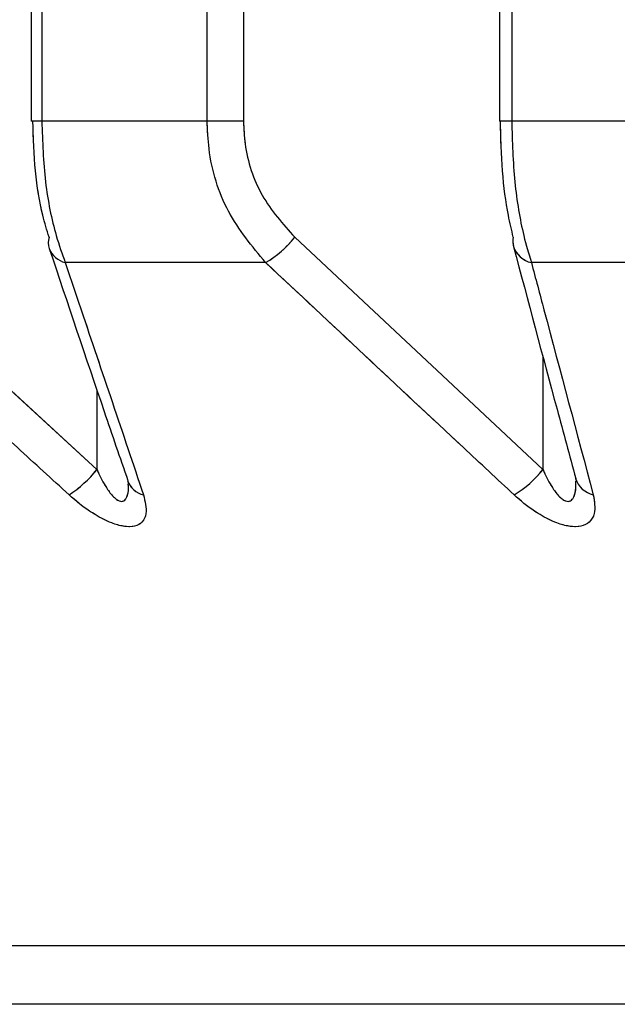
# Model space of a CAD drawing. Header units: inches. Extents: x 0.1 to 16.9, y 0.1 to 10.9.
# Tile 92 of 235: x 6.538012 to 6.538561, y 2.442658 to 2.443562. Entities that reach past the tile are written whole.
import ezdxf

# ---------------------------------------------------------------- set-up
doc = ezdxf.new("R2010")
doc.units = ezdxf.units.IN
doc.header["$MEASUREMENT"] = 0
doc.linetypes.add('PHANTOM', pattern=[0.49999999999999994, 0.25, -0.05, 0.05, -0.05, 0.05, -0.05])

msp = doc.modelspace()

# ---------------------------------------------------------------- linework, layer by layer
at = {"color": 7, "linetype": 'Continuous', "lineweight": 25}
for p, q in [((6.538023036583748, 2.447858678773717), (6.538023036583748, 2.443469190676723)), ((6.538032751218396, 2.447858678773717), (6.538032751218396, 2.443469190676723)), ((6.538184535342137, 2.443469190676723), (6.538184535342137, 2.447858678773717)), ((6.538217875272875, 2.447858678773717), (6.538217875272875, 2.443469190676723)), ((6.538452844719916, 2.447858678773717), (6.538452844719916, 2.443469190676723)), ((6.538464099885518, 2.447858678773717), (6.538464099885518, 2.443469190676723)), ((6.538032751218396, 2.443469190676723), (6.538023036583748, 2.443469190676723)), ((6.538184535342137, 2.443469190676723), (6.538032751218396, 2.443469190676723)), ((6.538217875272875, 2.443469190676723), (6.538184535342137, 2.443469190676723)), ((6.538464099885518, 2.443469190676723), (6.538452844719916, 2.443469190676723)), ((6.538624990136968, 2.443469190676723), (6.538464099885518, 2.443469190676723)), ((6.537850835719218, 2.443362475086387), (6.538083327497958, 2.443149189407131)), ((6.538264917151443, 2.443362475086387), (6.538492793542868, 2.443149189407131)), ((6.538238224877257, 2.443339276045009), (6.538054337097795, 2.443339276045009)), ((6.538677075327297, 2.443339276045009), (6.538482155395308, 2.443339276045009)), ((6.538492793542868, 2.443252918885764), (6.538492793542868, 2.443149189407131)), ((6.538083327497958, 2.443222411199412), (6.538083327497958, 2.443149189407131)), ((6.553004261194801, 2.44271199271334), (6.535993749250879, 2.44271199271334)), ((6.552874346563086, 2.442658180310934), (6.536123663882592, 2.442658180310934))]:
    msp.add_line(p, q, dxfattribs=at)
at = {"color": 7, "linetype": 'PHANTOM', "lineweight": 18}
for p, q in [((6.538023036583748, 2.447858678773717), (6.538023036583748, 2.443469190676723)), ((6.538023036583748, 2.447858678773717), (6.538023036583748, 2.443469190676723)), ((6.538023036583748, 2.447858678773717), (6.538023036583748, 2.443469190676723)), ((6.538032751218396, 2.447858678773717), (6.538032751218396, 2.443469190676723)), ((6.538032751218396, 2.447858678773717), (6.538032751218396, 2.443469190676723)), ((6.538032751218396, 2.447858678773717), (6.538032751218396, 2.443469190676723)), ((6.538184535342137, 2.443469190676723), (6.538184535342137, 2.447858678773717)), ((6.538184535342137, 2.443469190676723), (6.538184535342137, 2.447858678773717)), ((6.538184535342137, 2.443469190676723), (6.538184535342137, 2.447858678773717)), ((6.538217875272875, 2.447858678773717), (6.538217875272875, 2.443469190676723)), ((6.538217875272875, 2.447858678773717), (6.538217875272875, 2.443469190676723)), ((6.538217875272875, 2.447858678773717), (6.538217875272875, 2.443469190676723)), ((6.538452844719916, 2.447858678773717), (6.538452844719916, 2.443469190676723)), ((6.538452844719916, 2.447858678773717), (6.538452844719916, 2.443469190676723)), ((6.538452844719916, 2.447858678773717), (6.538452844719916, 2.443469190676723)), ((6.538464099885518, 2.447858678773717), (6.538464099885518, 2.443469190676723)), ((6.538464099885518, 2.447858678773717), (6.538464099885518, 2.443469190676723)), ((6.538464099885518, 2.447858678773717), (6.538464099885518, 2.443469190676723)), ((6.538032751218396, 2.443469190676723), (6.538023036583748, 2.443469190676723)), ((6.538032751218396, 2.443469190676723), (6.538023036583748, 2.443469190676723)), ((6.538032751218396, 2.443469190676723), (6.538023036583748, 2.443469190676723)), ((6.538184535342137, 2.443469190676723), (6.538032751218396, 2.443469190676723)), ((6.538184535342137, 2.443469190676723), (6.538032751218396, 2.443469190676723)), ((6.538184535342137, 2.443469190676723), (6.538032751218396, 2.443469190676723)), ((6.538217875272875, 2.443469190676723), (6.538184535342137, 2.443469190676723)), ((6.538217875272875, 2.443469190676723), (6.538184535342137, 2.443469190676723)), ((6.538217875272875, 2.443469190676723), (6.538184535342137, 2.443469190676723)), ((6.538464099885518, 2.443469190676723), (6.538452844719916, 2.443469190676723)), ((6.538464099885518, 2.443469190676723), (6.538452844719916, 2.443469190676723)), ((6.538464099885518, 2.443469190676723), (6.538452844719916, 2.443469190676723)), ((6.538624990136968, 2.443469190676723), (6.538464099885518, 2.443469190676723)), ((6.538624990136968, 2.443469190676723), (6.538464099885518, 2.443469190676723)), ((6.538624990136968, 2.443469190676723), (6.538464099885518, 2.443469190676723)), ((6.537850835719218, 2.443362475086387), (6.538083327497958, 2.443149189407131)), ((6.537850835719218, 2.443362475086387), (6.538083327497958, 2.443149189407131)), ((6.537850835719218, 2.443362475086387), (6.538083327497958, 2.443149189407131)), ((6.538264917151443, 2.443362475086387), (6.538492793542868, 2.443149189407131)), ((6.538264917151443, 2.443362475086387), (6.538492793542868, 2.443149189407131)), ((6.538264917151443, 2.443362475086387), (6.538492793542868, 2.443149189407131)), ((6.538238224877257, 2.443339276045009), (6.538054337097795, 2.443339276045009)), ((6.538238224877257, 2.443339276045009), (6.538054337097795, 2.443339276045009)), ((6.538238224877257, 2.443339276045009), (6.538054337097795, 2.443339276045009)), ((6.538677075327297, 2.443339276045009), (6.538482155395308, 2.443339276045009)), ((6.538677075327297, 2.443339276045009), (6.538482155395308, 2.443339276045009)), ((6.538677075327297, 2.443339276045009), (6.538482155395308, 2.443339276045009)), ((6.538492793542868, 2.443252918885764), (6.538492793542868, 2.443149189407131)), ((6.538492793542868, 2.443252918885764), (6.538492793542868, 2.443149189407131)), ((6.538492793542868, 2.443252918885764), (6.538492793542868, 2.443149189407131)), ((6.538083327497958, 2.443222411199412), (6.538083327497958, 2.443149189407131)), ((6.538083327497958, 2.443222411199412), (6.538083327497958, 2.443149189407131)), ((6.538083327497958, 2.443222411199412), (6.538083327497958, 2.443149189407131)), ((6.553004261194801, 2.44271199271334), (6.53599374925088, 2.44271199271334)), ((6.553004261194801, 2.44271199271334), (6.53599374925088, 2.44271199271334)), ((6.553004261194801, 2.44271199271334), (6.53599374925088, 2.44271199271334)), ((6.552874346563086, 2.442658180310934), (6.536123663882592, 2.442658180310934)), ((6.552874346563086, 2.442658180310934), (6.536123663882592, 2.442658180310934)), ((6.552874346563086, 2.442658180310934), (6.536123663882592, 2.442658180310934))]:
    msp.add_line(p, q, dxfattribs=at)
at = {"color": 7, "linetype": 'Continuous', "lineweight": 25}
for centre, radius, start, end in [((6.538056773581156, 2.443357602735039), 1.804922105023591e-05, 164.3388266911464, 197.7462284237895), ((6.538190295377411, 2.443421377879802), 9.50681241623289e-05, 300.2755753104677, 321.7141572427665), ((6.53848319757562, 2.44335861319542), 1.805241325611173e-05, 167.6474404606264, 194.457809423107), ((6.538058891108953, 2.443359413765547), 2.064622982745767e-05, 200.7431386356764, 257.2572804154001), ((6.53848676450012, 2.443360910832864), 2.212030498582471e-05, 197.9160810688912, 257.9734259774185), ((6.537997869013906, 2.443217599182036), 0.0001094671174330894, 303.1898290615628, 321.3226221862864), ((6.538417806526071, 2.443208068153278), 9.534022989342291e-05, 300.5829425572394, 321.8614976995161), ((6.538130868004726, 2.443146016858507), 2.057893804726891e-05, 200.0126307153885, 256.694010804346), ((6.538543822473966, 2.44314749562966), 2.203197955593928e-05, 197.0366518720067, 257.4464077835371)]:
    msp.add_arc(centre, radius, start, end, dxfattribs=at)
at = {"color": 7, "linetype": 'PHANTOM', "lineweight": 18}
for centre, radius, start, end in [((6.538056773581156, 2.443357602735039), 1.804922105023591e-05, 164.3388266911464, 197.7462284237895), ((6.538056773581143, 2.44335760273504), 1.804922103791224e-05, 164.3388266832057, 197.7462284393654), ((6.538056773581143, 2.44335760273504), 1.804922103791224e-05, 164.3388266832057, 197.7462284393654), ((6.538190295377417, 2.443421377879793), 9.506812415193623e-05, 300.2755753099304, 321.7141572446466), ((6.538190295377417, 2.443421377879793), 9.506812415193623e-05, 300.2755753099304, 321.7141572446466), ((6.538190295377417, 2.443421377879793), 9.506812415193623e-05, 300.2755753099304, 321.7141572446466), ((6.53848319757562, 2.44335861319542), 1.805241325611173e-05, 167.6474404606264, 194.457809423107), ((6.53848319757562, 2.44335861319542), 1.805241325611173e-05, 167.6474404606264, 194.457809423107), ((6.53848319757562, 2.44335861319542), 1.805241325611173e-05, 167.6474404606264, 194.457809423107), ((6.538058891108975, 2.443359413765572), 2.064622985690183e-05, 200.7431386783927, 257.2572803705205), ((6.538058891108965, 2.443359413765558), 2.064622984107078e-05, 200.743138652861, 257.2572803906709), ((6.538058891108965, 2.443359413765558), 2.064622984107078e-05, 200.743138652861, 257.2572803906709), ((6.53848676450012, 2.443360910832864), 2.212030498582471e-05, 197.9160810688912, 257.9734259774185), ((6.53848676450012, 2.443360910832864), 2.212030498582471e-05, 197.9160810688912, 257.9734259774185), ((6.53848676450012, 2.443360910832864), 2.212030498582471e-05, 197.9160810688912, 257.9734259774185), ((6.537997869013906, 2.443217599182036), 0.0001094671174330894, 303.1898290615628, 321.3226221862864), ((6.537997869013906, 2.443217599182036), 0.0001094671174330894, 303.1898290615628, 321.3226221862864), ((6.537997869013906, 2.443217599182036), 0.0001094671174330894, 303.1898290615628, 321.3226221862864), ((6.538417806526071, 2.443208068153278), 9.534022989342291e-05, 300.5829425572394, 321.8614976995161), ((6.538417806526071, 2.443208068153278), 9.534022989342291e-05, 300.5829425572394, 321.8614976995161), ((6.538417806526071, 2.443208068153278), 9.534022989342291e-05, 300.5829425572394, 321.8614976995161), ((6.538130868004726, 2.443146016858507), 2.057893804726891e-05, 200.0126307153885, 256.694010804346), ((6.538130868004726, 2.443146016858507), 2.057893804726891e-05, 200.0126307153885, 256.694010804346), ((6.538130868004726, 2.443146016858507), 2.057893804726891e-05, 200.0126307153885, 256.694010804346), ((6.538543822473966, 2.44314749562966), 2.203197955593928e-05, 197.0366518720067, 257.4464077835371), ((6.538543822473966, 2.44314749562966), 2.203197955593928e-05, 197.0366518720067, 257.4464077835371), ((6.538543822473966, 2.44314749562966), 2.203197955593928e-05, 197.0366518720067, 257.4464077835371)]:
    msp.add_arc(centre, radius, start, end, dxfattribs=at)
at = {"color": 7, "linetype": 'Continuous', "lineweight": 25}
for points, knots in [([(6.538039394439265, 2.443362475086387), (6.5380374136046, 2.443369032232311), (6.538032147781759, 2.443386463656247), (6.538025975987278, 2.443422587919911), (6.538025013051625, 2.443453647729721), (6.53802453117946, 2.443469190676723)], [0, 0, 0, 0, 0.2315050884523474, 0.6154298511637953, 1, 1, 1, 1]), ([(6.538032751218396, 2.443469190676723), (6.538033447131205, 2.4434502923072), (6.538034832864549, 2.44341266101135), (6.538043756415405, 2.4433686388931), (6.538051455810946, 2.443347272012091), (6.538054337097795, 2.443339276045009)], [0, 0, 0, 0, 0.3869935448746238, 0.7705992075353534, 1, 1, 1, 1]), ([(6.538238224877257, 2.443339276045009), (6.538225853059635, 2.443354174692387), (6.538200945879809, 2.443384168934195), (6.538186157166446, 2.443431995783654), (6.538184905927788, 2.443460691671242), (6.538184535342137, 2.443469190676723)], [0, 0, 0, 0, 0.4099050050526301, 0.8252285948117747, 1, 1, 1, 1]), ([(6.538217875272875, 2.443469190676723), (6.538218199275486, 2.443462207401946), (6.538219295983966, 2.443438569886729), (6.538232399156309, 2.443399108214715), (6.538254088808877, 2.443374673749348), (6.538264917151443, 2.443362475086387)], [0, 0, 0, 0, 0.1735354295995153, 0.5873958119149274, 0.9999999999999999, 0.9999999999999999, 0.9999999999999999, 0.9999999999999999]), ([(6.538465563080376, 2.443362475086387), (6.538463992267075, 2.443369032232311), (6.538459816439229, 2.443386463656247), (6.538454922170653, 2.443422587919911), (6.538454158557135, 2.443453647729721), (6.538453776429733, 2.443469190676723)], [0, 0, 0, 0, 0.2315050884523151, 0.6154298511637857, 1, 1, 1, 1]), ([(6.538464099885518, 2.443469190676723), (6.538464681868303, 2.4434502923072), (6.538465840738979, 2.44341266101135), (6.538473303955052, 2.4433686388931), (6.53847974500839, 2.443347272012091), (6.538482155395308, 2.443339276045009)], [0, 0, 0, 0, 0.3869935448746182, 0.770599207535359, 1, 1, 1, 1]), ([(6.538039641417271, 2.44335211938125), (6.5380563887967, 2.443302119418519), (6.53808031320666, 2.443230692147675), (6.538104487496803, 2.443160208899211), (6.538111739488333, 2.443139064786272)], [0, 0, 0, 0, 0.700012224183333, 1, 1, 1, 1]), ([(6.538465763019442, 2.443354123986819), (6.538479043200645, 2.443304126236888), (6.53849801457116, 2.443232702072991), (6.538517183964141, 2.443162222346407), (6.538522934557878, 2.443141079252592)], [0, 0, 0, 0, 0.7000116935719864, 1, 1, 1, 1]), ([(6.538057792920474, 2.443125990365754), (6.538041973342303, 2.443140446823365), (6.537964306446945, 2.443211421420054), (6.537886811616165, 2.443282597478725), (6.53782510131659, 2.443339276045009)], [0, 0, 0, 0, 0.2036849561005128, 1, 1, 1, 1]), ([(6.538054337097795, 2.443339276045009), (6.538059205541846, 2.443324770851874), (6.538083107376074, 2.443253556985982), (6.538107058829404, 2.443182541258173), (6.538126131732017, 2.443125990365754)], [0, 0, 0, 0, 0.2036849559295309, 1, 1, 1, 1]), ([(6.538466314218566, 2.443125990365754), (6.538450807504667, 2.443140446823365), (6.538374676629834, 2.443211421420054), (6.538298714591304, 2.443282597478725), (6.538238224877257, 2.443339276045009)], [0, 0, 0, 0, 0.2036849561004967, 1, 1, 1, 1]), ([(6.538482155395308, 2.443339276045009), (6.538486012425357, 2.443324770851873), (6.538504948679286, 2.443253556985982), (6.538523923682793, 2.443182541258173), (6.538539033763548, 2.443125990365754)], [0, 0, 0, 0, 0.2036849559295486, 1, 1, 1, 1]), ([(6.538083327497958, 2.443149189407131), (6.538083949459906, 2.443147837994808), (6.538086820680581, 2.443141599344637), (6.538091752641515, 2.443132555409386), (6.538097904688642, 2.443124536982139), (6.538101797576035, 2.443121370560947), (6.538104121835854, 2.443120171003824), (6.538106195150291, 2.443119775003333), (6.538108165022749, 2.443120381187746), (6.538109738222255, 2.443121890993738), (6.538111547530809, 2.44312547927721), (6.538112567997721, 2.443130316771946), (6.538112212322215, 2.443134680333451), (6.538112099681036, 2.443136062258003)], [0, 0, 0, 0, 0.06952996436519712, 0.3209776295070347, 0.4760020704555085, 0.5364897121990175, 0.5718502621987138, 0.6199422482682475, 0.6658589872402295, 0.7159655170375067, 0.7725308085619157, 0.9279613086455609, 0.9999999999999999, 0.9999999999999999, 0.9999999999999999, 0.9999999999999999]), ([(6.538492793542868, 2.443149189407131), (6.538493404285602, 2.443147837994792), (6.538496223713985, 2.443141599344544), (6.538501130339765, 2.443132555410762), (6.538507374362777, 2.443124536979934), (6.538511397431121, 2.44312137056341), (6.538513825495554, 2.443120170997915), (6.538516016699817, 2.443119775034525), (6.538518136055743, 2.443120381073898), (6.538519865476, 2.443121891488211), (6.538521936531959, 2.443125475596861), (6.538523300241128, 2.443131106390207), (6.538522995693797, 2.443136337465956), (6.538522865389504, 2.443138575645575)], [0, 0, 0, 0, 0.06658701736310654, 0.3073918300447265, 0.4558546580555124, 0.513782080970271, 0.5476459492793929, 0.5937023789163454, 0.63767563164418, 0.6856613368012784, 0.7398324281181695, 0.8886841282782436, 0.9999999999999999, 0.9999999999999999, 0.9999999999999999, 0.9999999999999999]), ([(6.538111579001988, 2.443138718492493), (6.538111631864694, 2.443138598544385), (6.538112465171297, 2.443136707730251), (6.5381124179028, 2.443135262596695), (6.538112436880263, 2.443135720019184), (6.538112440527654, 2.443135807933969)], [0, 0, 0, 0, 0.0518773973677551, 0.8177746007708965, 1, 1, 1, 1]), ([(6.538522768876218, 2.443140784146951), (6.538522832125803, 2.443140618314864), (6.538523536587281, 2.443138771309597), (6.538523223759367, 2.44313764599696), (6.5385233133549, 2.443138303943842), (6.53852331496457, 2.443138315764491)], [0, 0, 0, 0, 0.08831370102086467, 0.9836206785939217, 1, 1, 1, 1]), ([(6.538126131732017, 2.443125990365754), (6.538127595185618, 2.443119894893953), (6.538129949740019, 2.443110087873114), (6.538125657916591, 2.443100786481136), (6.538118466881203, 2.443096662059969), (6.53810848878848, 2.443096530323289), (6.538095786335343, 2.443100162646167), (6.538079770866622, 2.443108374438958), (6.538066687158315, 2.443118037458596), (6.538059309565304, 2.443124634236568), (6.538057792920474, 2.443125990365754)], [0, 0, 0, 0, 0.2086143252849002, 0.3356401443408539, 0.442420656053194, 0.5496604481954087, 0.6478447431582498, 0.7774633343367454, 0.9542521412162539, 1, 1, 1, 1]), ([(6.538539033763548, 2.443125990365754), (6.538540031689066, 2.443119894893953), (6.538541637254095, 2.443110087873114), (6.538536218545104, 2.443100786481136), (6.538528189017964, 2.443096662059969), (6.538517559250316, 2.44309653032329), (6.53850437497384, 2.443100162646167), (6.538488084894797, 2.443108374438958), (6.538475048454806, 2.443118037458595), (6.538467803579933, 2.443124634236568), (6.538466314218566, 2.443125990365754)], [0, 0, 0, 0, 0.2086143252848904, 0.3356401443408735, 0.4424206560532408, 0.5496604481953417, 0.6478447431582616, 0.7774633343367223, 0.9542521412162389, 1, 1, 1, 1])]:
    msp.add_open_spline(points, degree=3, knots=knots, dxfattribs=at)
at = {"color": 7, "linetype": 'PHANTOM', "lineweight": 18}
for points, knots in [([(6.538039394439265, 2.443362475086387), (6.5380374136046, 2.443369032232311), (6.538032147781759, 2.443386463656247), (6.538025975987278, 2.443422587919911), (6.538025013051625, 2.443453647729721), (6.53802453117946, 2.443469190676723)], [0, 0, 0, 0, 0.2315050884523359, 0.6154298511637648, 1, 1, 1, 1]), ([(6.538039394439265, 2.443362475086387), (6.5380374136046, 2.443369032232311), (6.538032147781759, 2.443386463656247), (6.538025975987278, 2.443422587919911), (6.538025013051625, 2.443453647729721), (6.53802453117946, 2.443469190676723)], [0, 0, 0, 0, 0.2315050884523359, 0.6154298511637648, 1, 1, 1, 1]), ([(6.538039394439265, 2.443362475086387), (6.5380374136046, 2.443369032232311), (6.538032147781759, 2.443386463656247), (6.538025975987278, 2.443422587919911), (6.538025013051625, 2.443453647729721), (6.53802453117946, 2.443469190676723)], [0, 0, 0, 0, 0.231505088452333, 0.6154298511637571, 0.9999999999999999, 0.9999999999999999, 0.9999999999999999, 0.9999999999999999]), ([(6.538032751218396, 2.443469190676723), (6.538033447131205, 2.4434502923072), (6.538034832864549, 2.44341266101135), (6.538043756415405, 2.4433686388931), (6.538051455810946, 2.443347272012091), (6.538054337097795, 2.443339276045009)], [0, 0, 0, 0, 0.3869935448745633, 0.770599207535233, 1, 1, 1, 1]), ([(6.538032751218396, 2.443469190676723), (6.538033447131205, 2.4434502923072), (6.538034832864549, 2.44341266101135), (6.538043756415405, 2.4433686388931), (6.538051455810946, 2.443347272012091), (6.538054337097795, 2.443339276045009)], [0, 0, 0, 0, 0.3869935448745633, 0.770599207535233, 1, 1, 1, 1]), ([(6.538032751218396, 2.443469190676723), (6.538033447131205, 2.4434502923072), (6.538034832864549, 2.44341266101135), (6.538043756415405, 2.4433686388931), (6.538051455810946, 2.443347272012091), (6.538054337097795, 2.443339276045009)], [0, 0, 0, 0, 0.3869935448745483, 0.7705992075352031, 1, 1, 1, 1]), ([(6.538238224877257, 2.443339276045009), (6.538225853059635, 2.443354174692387), (6.538200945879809, 2.443384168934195), (6.538186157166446, 2.443431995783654), (6.538184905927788, 2.443460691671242), (6.538184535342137, 2.443469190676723)], [0, 0, 0, 0, 0.4099050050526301, 0.8252285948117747, 1, 1, 1, 1]), ([(6.538238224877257, 2.443339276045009), (6.538225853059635, 2.443354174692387), (6.538200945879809, 2.443384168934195), (6.538186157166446, 2.443431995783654), (6.538184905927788, 2.443460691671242), (6.538184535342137, 2.443469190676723)], [0, 0, 0, 0, 0.4099050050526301, 0.8252285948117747, 1, 1, 1, 1]), ([(6.538238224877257, 2.443339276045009), (6.538225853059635, 2.443354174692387), (6.538200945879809, 2.443384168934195), (6.538186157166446, 2.443431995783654), (6.538184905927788, 2.443460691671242), (6.538184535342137, 2.443469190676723)], [0, 0, 0, 0, 0.4099050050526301, 0.8252285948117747, 1, 1, 1, 1]), ([(6.538217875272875, 2.443469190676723), (6.538218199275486, 2.443462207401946), (6.538219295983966, 2.443438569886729), (6.538232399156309, 2.443399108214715), (6.538254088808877, 2.443374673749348), (6.538264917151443, 2.443362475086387)], [0, 0, 0, 0, 0.1735354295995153, 0.5873958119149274, 0.9999999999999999, 0.9999999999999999, 0.9999999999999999, 0.9999999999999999]), ([(6.538217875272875, 2.443469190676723), (6.538218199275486, 2.443462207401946), (6.538219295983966, 2.443438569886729), (6.538232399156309, 2.443399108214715), (6.538254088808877, 2.443374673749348), (6.538264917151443, 2.443362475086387)], [0, 0, 0, 0, 0.1735354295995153, 0.5873958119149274, 0.9999999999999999, 0.9999999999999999, 0.9999999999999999, 0.9999999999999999]), ([(6.538217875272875, 2.443469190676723), (6.538218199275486, 2.443462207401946), (6.538219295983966, 2.443438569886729), (6.538232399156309, 2.443399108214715), (6.538254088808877, 2.443374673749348), (6.538264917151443, 2.443362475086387)], [0, 0, 0, 0, 0.1735354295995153, 0.5873958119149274, 0.9999999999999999, 0.9999999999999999, 0.9999999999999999, 0.9999999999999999]), ([(6.538465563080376, 2.443362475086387), (6.538463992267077, 2.443369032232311), (6.538459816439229, 2.443386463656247), (6.538454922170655, 2.443422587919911), (6.538454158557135, 2.443453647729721), (6.538453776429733, 2.443469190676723)], [0, 0, 0, 0, 0.2315050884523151, 0.6154298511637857, 1, 1, 1, 1]), ([(6.538465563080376, 2.443362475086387), (6.538463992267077, 2.443369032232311), (6.538459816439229, 2.443386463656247), (6.538454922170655, 2.443422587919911), (6.538454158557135, 2.443453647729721), (6.538453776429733, 2.443469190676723)], [0, 0, 0, 0, 0.2315050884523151, 0.6154298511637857, 1, 1, 1, 1]), ([(6.538465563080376, 2.443362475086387), (6.538463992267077, 2.443369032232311), (6.538459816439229, 2.443386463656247), (6.538454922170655, 2.443422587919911), (6.538454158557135, 2.443453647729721), (6.538453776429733, 2.443469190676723)], [0, 0, 0, 0, 0.2315050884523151, 0.6154298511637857, 1, 1, 1, 1]), ([(6.538464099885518, 2.443469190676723), (6.538464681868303, 2.4434502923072), (6.538465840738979, 2.44341266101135), (6.538473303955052, 2.4433686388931), (6.538479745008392, 2.443347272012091), (6.538482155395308, 2.443339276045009)], [0, 0, 0, 0, 0.3869935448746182, 0.770599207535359, 1, 1, 1, 1]), ([(6.538464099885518, 2.443469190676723), (6.538464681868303, 2.4434502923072), (6.53846584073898, 2.44341266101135), (6.538473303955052, 2.4433686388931), (6.538479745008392, 2.443347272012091), (6.538482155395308, 2.443339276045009)], [0, 0, 0, 0, 0.3869935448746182, 0.770599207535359, 1, 1, 1, 1]), ([(6.538464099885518, 2.443469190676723), (6.538464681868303, 2.4434502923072), (6.53846584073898, 2.44341266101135), (6.538473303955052, 2.4433686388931), (6.538479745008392, 2.443347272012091), (6.538482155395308, 2.443339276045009)], [0, 0, 0, 0, 0.3869935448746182, 0.770599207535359, 1, 1, 1, 1]), ([(6.538039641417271, 2.44335211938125), (6.5380563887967, 2.443302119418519), (6.53808031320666, 2.443230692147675), (6.538104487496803, 2.443160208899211), (6.538111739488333, 2.443139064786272)], [0, 0, 0, 0, 0.700012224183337, 1, 1, 1, 1]), ([(6.538039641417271, 2.44335211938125), (6.5380563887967, 2.443302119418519), (6.53808031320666, 2.443230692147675), (6.538104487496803, 2.443160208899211), (6.538111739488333, 2.443139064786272)], [0, 0, 0, 0, 0.700012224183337, 1, 1, 1, 1]), ([(6.538039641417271, 2.44335211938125), (6.5380563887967, 2.443302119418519), (6.53808031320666, 2.443230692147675), (6.538104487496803, 2.443160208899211), (6.538111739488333, 2.443139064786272)], [0, 0, 0, 0, 0.700012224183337, 1, 1, 1, 1]), ([(6.538465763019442, 2.443354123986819), (6.538479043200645, 2.443304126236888), (6.53849801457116, 2.443232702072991), (6.538517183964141, 2.443162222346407), (6.538522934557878, 2.443141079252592)], [0, 0, 0, 0, 0.7000116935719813, 1, 1, 1, 1]), ([(6.538465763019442, 2.443354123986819), (6.538479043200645, 2.443304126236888), (6.53849801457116, 2.443232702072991), (6.538517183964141, 2.443162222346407), (6.538522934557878, 2.443141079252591)], [0, 0, 0, 0, 0.7000116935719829, 1, 1, 1, 1]), ([(6.538465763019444, 2.443354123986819), (6.538479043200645, 2.443304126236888), (6.53849801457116, 2.443232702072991), (6.538517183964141, 2.443162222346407), (6.538522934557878, 2.443141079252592)], [0, 0, 0, 0, 0.7000116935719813, 1, 1, 1, 1]), ([(6.538057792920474, 2.443125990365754), (6.538041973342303, 2.443140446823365), (6.537964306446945, 2.443211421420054), (6.537886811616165, 2.443282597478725), (6.53782510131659, 2.443339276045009)], [0, 0, 0, 0, 0.2036849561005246, 1, 1, 1, 1]), ([(6.538057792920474, 2.443125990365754), (6.538041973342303, 2.443140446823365), (6.537964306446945, 2.443211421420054), (6.537886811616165, 2.443282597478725), (6.53782510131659, 2.443339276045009)], [0, 0, 0, 0, 0.2036849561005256, 1, 1, 1, 1]), ([(6.538057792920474, 2.443125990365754), (6.538041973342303, 2.443140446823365), (6.537964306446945, 2.443211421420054), (6.537886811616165, 2.443282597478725), (6.53782510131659, 2.443339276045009)], [0, 0, 0, 0, 0.2036849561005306, 1, 1, 1, 1]), ([(6.538054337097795, 2.443339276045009), (6.538059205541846, 2.443324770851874), (6.538083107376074, 2.443253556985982), (6.538107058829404, 2.443182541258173), (6.538126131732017, 2.443125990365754)], [0, 0, 0, 0, 0.2036849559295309, 1, 1, 1, 1]), ([(6.538054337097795, 2.443339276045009), (6.538059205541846, 2.443324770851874), (6.538083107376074, 2.443253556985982), (6.538107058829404, 2.443182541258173), (6.538126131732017, 2.443125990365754)], [0, 0, 0, 0, 0.2036849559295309, 1, 1, 1, 1]), ([(6.538054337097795, 2.443339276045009), (6.538059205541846, 2.443324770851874), (6.538083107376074, 2.443253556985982), (6.538107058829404, 2.443182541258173), (6.538126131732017, 2.443125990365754)], [0, 0, 0, 0, 0.2036849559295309, 1, 1, 1, 1]), ([(6.538466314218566, 2.443125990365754), (6.538450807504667, 2.443140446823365), (6.538374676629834, 2.443211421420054), (6.538298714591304, 2.443282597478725), (6.538238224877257, 2.443339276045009)], [0, 0, 0, 0, 0.2036849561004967, 1, 1, 1, 1]), ([(6.538466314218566, 2.443125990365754), (6.538450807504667, 2.443140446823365), (6.538374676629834, 2.443211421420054), (6.538298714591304, 2.443282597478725), (6.538238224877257, 2.443339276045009)], [0, 0, 0, 0, 0.2036849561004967, 1, 1, 1, 1]), ([(6.538466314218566, 2.443125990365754), (6.538450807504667, 2.443140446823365), (6.538374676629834, 2.443211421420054), (6.538298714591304, 2.443282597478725), (6.538238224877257, 2.443339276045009)], [0, 0, 0, 0, 0.2036849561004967, 1, 1, 1, 1]), ([(6.538482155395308, 2.443339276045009), (6.538486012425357, 2.443324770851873), (6.538504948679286, 2.443253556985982), (6.538523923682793, 2.443182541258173), (6.538539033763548, 2.443125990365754)], [0, 0, 0, 0, 0.2036849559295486, 1, 1, 1, 1]), ([(6.538482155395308, 2.443339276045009), (6.538486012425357, 2.443324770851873), (6.538504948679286, 2.443253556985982), (6.538523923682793, 2.443182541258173), (6.538539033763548, 2.443125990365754)], [0, 0, 0, 0, 0.2036849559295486, 1, 1, 1, 1]), ([(6.538482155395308, 2.443339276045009), (6.538486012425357, 2.443324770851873), (6.538504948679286, 2.443253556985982), (6.538523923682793, 2.443182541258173), (6.538539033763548, 2.443125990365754)], [0, 0, 0, 0, 0.2036849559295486, 1, 1, 1, 1]), ([(6.538083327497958, 2.443149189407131), (6.538083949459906, 2.443147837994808), (6.538086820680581, 2.443141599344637), (6.538091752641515, 2.443132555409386), (6.538097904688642, 2.443124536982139), (6.538101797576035, 2.443121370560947), (6.538104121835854, 2.443120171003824), (6.538106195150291, 2.443119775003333), (6.538108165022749, 2.443120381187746), (6.538109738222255, 2.443121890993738), (6.538111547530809, 2.44312547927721), (6.538112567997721, 2.443130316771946), (6.538112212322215, 2.443134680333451), (6.538112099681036, 2.443136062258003)], [0, 0, 0, 0, 0.06952996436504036, 0.3209776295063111, 0.4760020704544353, 0.536489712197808, 0.5718502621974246, 0.6199422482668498, 0.6658589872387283, 0.7159655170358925, 0.772530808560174, 0.9279613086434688, 1, 1, 1, 1]), ([(6.538083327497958, 2.443149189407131), (6.538083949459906, 2.443147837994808), (6.538086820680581, 2.443141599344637), (6.538091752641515, 2.443132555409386), (6.538097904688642, 2.443124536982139), (6.538101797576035, 2.443121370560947), (6.538104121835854, 2.443120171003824), (6.538106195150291, 2.443119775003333), (6.538108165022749, 2.443120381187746), (6.538109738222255, 2.443121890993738), (6.538111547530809, 2.44312547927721), (6.538112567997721, 2.443130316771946), (6.538112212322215, 2.443134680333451), (6.538112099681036, 2.443136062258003)], [0, 0, 0, 0, 0.06952996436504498, 0.3209776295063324, 0.476002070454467, 0.5364897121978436, 0.5718502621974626, 0.6199422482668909, 0.6658589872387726, 0.71596551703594, 0.7725308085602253, 0.9279613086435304, 1, 1, 1, 1]), ([(6.538083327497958, 2.443149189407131), (6.538083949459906, 2.443147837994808), (6.538086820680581, 2.443141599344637), (6.538091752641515, 2.443132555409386), (6.538097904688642, 2.443124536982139), (6.538101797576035, 2.443121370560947), (6.538104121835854, 2.443120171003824), (6.538106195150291, 2.443119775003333), (6.538108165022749, 2.443120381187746), (6.538109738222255, 2.443121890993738), (6.538111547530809, 2.44312547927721), (6.538112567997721, 2.443130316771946), (6.538112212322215, 2.443134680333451), (6.538112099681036, 2.443136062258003)], [0, 0, 0, 0, 0.06952996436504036, 0.3209776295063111, 0.4760020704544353, 0.536489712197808, 0.5718502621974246, 0.6199422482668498, 0.6658589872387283, 0.7159655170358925, 0.772530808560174, 0.9279613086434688, 1, 1, 1, 1]), ([(6.538492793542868, 2.443149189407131), (6.538493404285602, 2.443147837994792), (6.538496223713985, 2.443141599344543), (6.538501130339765, 2.443132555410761), (6.538507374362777, 2.443124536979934), (6.538511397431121, 2.44312137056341), (6.538513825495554, 2.443120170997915), (6.538516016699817, 2.443119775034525), (6.538518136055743, 2.443120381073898), (6.538519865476, 2.443121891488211), (6.538521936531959, 2.44312547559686), (6.538523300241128, 2.443131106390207), (6.538522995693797, 2.443136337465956), (6.538522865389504, 2.443138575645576)], [0, 0, 0, 0, 0.06658701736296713, 0.3073918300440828, 0.4558546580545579, 0.5137820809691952, 0.5476459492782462, 0.5937023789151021, 0.6376756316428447, 0.6856613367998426, 0.7398324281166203, 0.8886841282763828, 1, 1, 1, 1]), ([(6.538492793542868, 2.443149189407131), (6.538493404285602, 2.443147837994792), (6.538496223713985, 2.443141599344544), (6.538501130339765, 2.443132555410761), (6.538507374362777, 2.443124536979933), (6.538511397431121, 2.44312137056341), (6.538513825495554, 2.443120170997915), (6.538516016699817, 2.443119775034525), (6.538518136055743, 2.443120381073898), (6.538519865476, 2.443121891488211), (6.538521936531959, 2.443125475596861), (6.538523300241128, 2.443131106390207), (6.538522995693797, 2.443136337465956), (6.538522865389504, 2.443138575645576)], [0, 0, 0, 0, 0.06658701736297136, 0.3073918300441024, 0.4558546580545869, 0.513782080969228, 0.547645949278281, 0.59370237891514, 0.6376756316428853, 0.6856613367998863, 0.7398324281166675, 0.8886841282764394, 0.9999999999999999, 0.9999999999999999, 0.9999999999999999, 0.9999999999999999]), ([(6.538492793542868, 2.443149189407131), (6.538493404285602, 2.443147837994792), (6.538496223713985, 2.443141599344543), (6.538501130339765, 2.443132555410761), (6.538507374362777, 2.443124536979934), (6.538511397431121, 2.44312137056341), (6.538513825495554, 2.443120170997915), (6.538516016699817, 2.443119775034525), (6.538518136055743, 2.443120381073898), (6.538519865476, 2.443121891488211), (6.538521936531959, 2.443125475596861), (6.538523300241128, 2.443131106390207), (6.538522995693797, 2.443136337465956), (6.538522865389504, 2.443138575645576)], [0, 0, 0, 0, 0.06658701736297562, 0.3073918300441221, 0.4558546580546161, 0.5137820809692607, 0.547645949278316, 0.5937023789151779, 0.6376756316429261, 0.6856613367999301, 0.7398324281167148, 0.8886841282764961, 1, 1, 1, 1]), ([(6.538111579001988, 2.443138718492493), (6.538111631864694, 2.443138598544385), (6.538112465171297, 2.44313670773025), (6.5381124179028, 2.443135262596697), (6.538112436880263, 2.443135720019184), (6.538112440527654, 2.443135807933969)], [0, 0, 0, 0, 0.05187739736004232, 0.8177746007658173, 1, 1, 1, 1]), ([(6.538111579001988, 2.443138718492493), (6.538111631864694, 2.443138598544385), (6.538112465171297, 2.443136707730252), (6.5381124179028, 2.443135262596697), (6.538112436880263, 2.443135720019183), (6.538112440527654, 2.443135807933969)], [0, 0, 0, 0, 0.05187739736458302, 0.81777460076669, 1, 1, 1, 1]), ([(6.538111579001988, 2.443138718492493), (6.538111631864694, 2.443138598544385), (6.538112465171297, 2.44313670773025), (6.5381124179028, 2.443135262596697), (6.538112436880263, 2.443135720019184), (6.538112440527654, 2.443135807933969)], [0, 0, 0, 0, 0.05187739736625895, 0.8177746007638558, 1, 1, 1, 1]), ([(6.538522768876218, 2.443140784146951), (6.538522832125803, 2.443140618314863), (6.538523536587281, 2.443138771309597), (6.538523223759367, 2.443137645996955), (6.5385233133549, 2.443138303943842), (6.53852331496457, 2.443138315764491)], [0, 0, 0, 0, 0.08831370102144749, 0.9836206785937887, 1, 1, 1, 1]), ([(6.538522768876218, 2.443140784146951), (6.538522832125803, 2.443140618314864), (6.538523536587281, 2.443138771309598), (6.538523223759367, 2.443137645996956), (6.5385233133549, 2.443138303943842), (6.53852331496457, 2.443138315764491)], [0, 0, 0, 0, 0.08831370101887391, 0.9836206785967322, 0.9999999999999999, 0.9999999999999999, 0.9999999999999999, 0.9999999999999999]), ([(6.538522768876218, 2.443140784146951), (6.538522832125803, 2.443140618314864), (6.538523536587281, 2.443138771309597), (6.538523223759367, 2.443137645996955), (6.5385233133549, 2.443138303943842), (6.53852331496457, 2.443138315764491)], [0, 0, 0, 0, 0.08831370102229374, 0.9836206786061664, 1, 1, 1, 1]), ([(6.538126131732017, 2.443125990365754), (6.538127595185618, 2.443119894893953), (6.538129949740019, 2.443110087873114), (6.538125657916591, 2.443100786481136), (6.538118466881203, 2.443096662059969), (6.53810848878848, 2.443096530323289), (6.538095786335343, 2.443100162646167), (6.538079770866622, 2.443108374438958), (6.538066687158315, 2.443118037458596), (6.538059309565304, 2.443124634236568), (6.538057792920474, 2.443125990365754)], [0, 0, 0, 0, 0.2086143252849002, 0.3356401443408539, 0.442420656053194, 0.5496604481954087, 0.6478447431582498, 0.7774633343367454, 0.9542521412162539, 1, 1, 1, 1]), ([(6.538126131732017, 2.443125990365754), (6.538127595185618, 2.443119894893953), (6.538129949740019, 2.443110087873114), (6.538125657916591, 2.443100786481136), (6.538118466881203, 2.443096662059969), (6.53810848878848, 2.443096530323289), (6.538095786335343, 2.443100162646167), (6.538079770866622, 2.443108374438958), (6.538066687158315, 2.443118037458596), (6.538059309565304, 2.443124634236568), (6.538057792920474, 2.443125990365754)], [0, 0, 0, 0, 0.2086143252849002, 0.3356401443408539, 0.442420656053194, 0.5496604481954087, 0.6478447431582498, 0.7774633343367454, 0.9542521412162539, 1, 1, 1, 1]), ([(6.538126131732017, 2.443125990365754), (6.538127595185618, 2.443119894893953), (6.538129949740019, 2.443110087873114), (6.538125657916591, 2.443100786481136), (6.538118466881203, 2.443096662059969), (6.53810848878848, 2.443096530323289), (6.538095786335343, 2.443100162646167), (6.538079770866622, 2.443108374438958), (6.538066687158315, 2.443118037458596), (6.538059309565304, 2.443124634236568), (6.538057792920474, 2.443125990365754)], [0, 0, 0, 0, 0.2086143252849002, 0.3356401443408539, 0.442420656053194, 0.5496604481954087, 0.6478447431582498, 0.7774633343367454, 0.9542521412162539, 1, 1, 1, 1]), ([(6.538539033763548, 2.443125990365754), (6.538540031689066, 2.443119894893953), (6.538541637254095, 2.443110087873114), (6.538536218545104, 2.443100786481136), (6.538528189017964, 2.443096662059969), (6.538517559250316, 2.44309653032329), (6.53850437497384, 2.443100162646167), (6.538488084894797, 2.443108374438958), (6.538475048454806, 2.443118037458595), (6.538467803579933, 2.443124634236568), (6.538466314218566, 2.443125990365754)], [0, 0, 0, 0, 0.2086143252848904, 0.3356401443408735, 0.4424206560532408, 0.5496604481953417, 0.6478447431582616, 0.7774633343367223, 0.9542521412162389, 1, 1, 1, 1]), ([(6.538539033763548, 2.443125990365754), (6.538540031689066, 2.443119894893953), (6.538541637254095, 2.443110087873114), (6.538536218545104, 2.443100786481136), (6.538528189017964, 2.443096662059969), (6.538517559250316, 2.44309653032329), (6.53850437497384, 2.443100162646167), (6.538488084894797, 2.443108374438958), (6.538475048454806, 2.443118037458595), (6.538467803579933, 2.443124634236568), (6.538466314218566, 2.443125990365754)], [0, 0, 0, 0, 0.2086143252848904, 0.3356401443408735, 0.4424206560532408, 0.5496604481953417, 0.6478447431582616, 0.7774633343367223, 0.9542521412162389, 1, 1, 1, 1]), ([(6.538539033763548, 2.443125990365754), (6.538540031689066, 2.443119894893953), (6.538541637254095, 2.443110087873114), (6.538536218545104, 2.443100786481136), (6.538528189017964, 2.443096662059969), (6.538517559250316, 2.44309653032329), (6.53850437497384, 2.443100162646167), (6.538488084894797, 2.443108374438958), (6.538475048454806, 2.443118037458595), (6.538467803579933, 2.443124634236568), (6.538466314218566, 2.443125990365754)], [0, 0, 0, 0, 0.2086143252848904, 0.3356401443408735, 0.4424206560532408, 0.5496604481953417, 0.6478447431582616, 0.7774633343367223, 0.9542521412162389, 1, 1, 1, 1])]:
    msp.add_open_spline(points, degree=3, knots=knots, dxfattribs=at)

doc.saveas('drawing.dxf')
